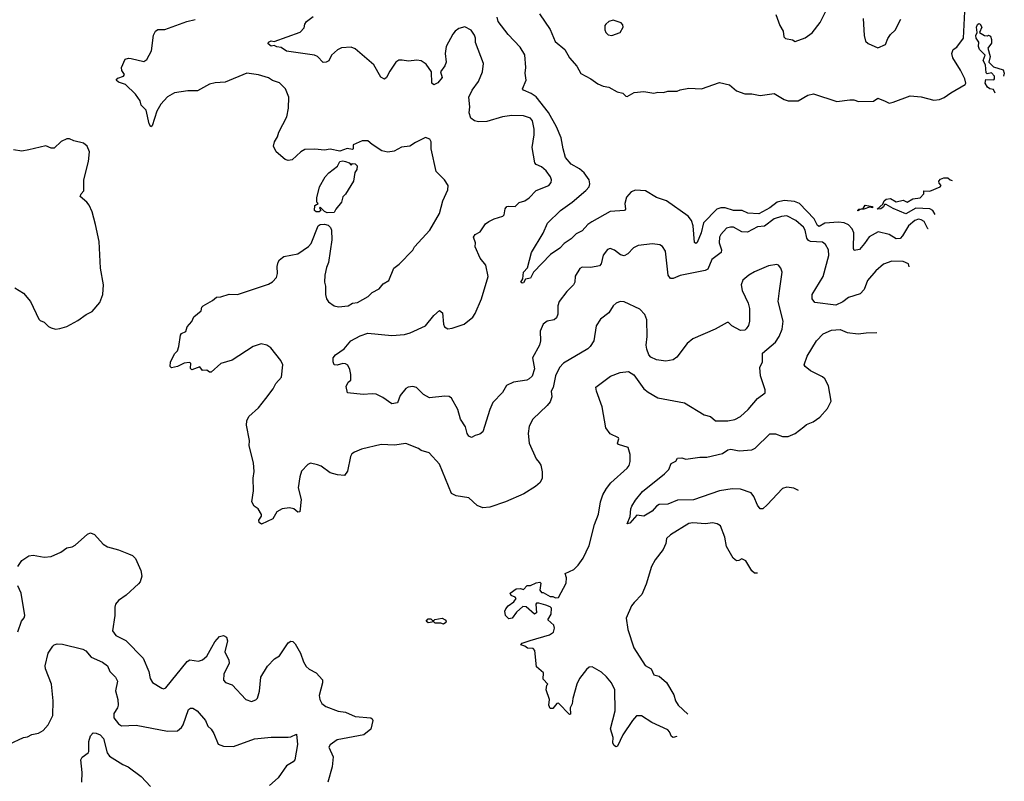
# Model space of a CAD drawing. Extents: x 2133461 to 2293071, y 753526 to 916327.
# Tile 14 of 256: x 2220349 to 2227378, y 762691 to 768127. Entities that reach past the tile are written whole.
import ezdxf

# ---------------------------------------------------------------- set-up
doc = ezdxf.new("R2010")
doc.units = 0

msp = doc.modelspace()

# ---------------------------------------------------------------- linework, layer by layer
at = {"layer": '0CON10XD'}
for points in [[(2224059.3, 768169.3), (2224135, 768057.5), (2224171.7, 767971.7), (2224240, 767915), (2224273.8, 767855), (2224325.6, 767795.6), (2224355, 767743.3), (2224425.8, 767705.8), (2224475, 767668.8), (2224515, 767653.3), (2224555, 767646.2), (2224615, 767613.3), (2224653.9, 767603.9), (2224675, 767582.5), (2224685, 767580), (2224735, 767606.7), (2224805, 767615.8), (2224875, 767603.8), (2224905, 767610), (2224945, 767607.5), (2224975, 767616.7), (2225043, 767617), (2225063, 767627), (2225125, 767637.5), (2225215, 767634), (2225345, 767680), (2225415, 767663.3), (2225465, 767620), (2225525, 767597.5), (2225575, 767598.9), (2225635, 767587.1), (2225735, 767599.5), (2225805, 767556.9), (2225835, 767548.1), (2225905, 767548.1), (2225975, 767588.8), (2226015, 767598.8), (2226183.2, 767543.2), (2226275, 767555.6), (2226304.4, 767554.4), (2226335.9, 767544.1), (2226443.6, 767546.4), (2226475, 767566.7), (2226527.5, 767545), (2226555, 767532), (2226585, 767538), (2226705.5, 767584.5), (2226785, 767575.7), (2226875, 767552.5), (2226915, 767558), (2226948.3, 767571.7), (2226995, 767606.2), (2227098.8, 767665), (2227102, 767675), (2227095.5, 767705), (2227065, 767766.9), (2227010.4, 767855), (2227002.5, 767885), (2227012.9, 767915), (2227038, 767932), (2227085.5, 767995), (2227095.7, 768185.7)], [(2225746.7, 768163.3), (2225776.2, 768085), (2225800, 768045), (2225804.1, 768004.1), (2225815, 767992.5), (2225865, 767982.5), (2225885, 767972.5), (2225955, 767996.7), (2226005.5, 768034.5), (2226063.2, 768106.8), (2226105, 768193.3)], [(2222055, 767733.3), (2221970, 767745), (2221815, 767681.4), (2221745, 767677.1), (2221705, 767668.1), (2221619.7, 767620.3), (2221550.3, 767619.7), (2221455, 767605.6), (2221405, 767575.6), (2221357.8, 767525), (2221329.5, 767475), (2221295, 767370), (2221285, 767362.5), (2221274, 767385), (2221251.2, 767481.2), (2221216.4, 767516.4), (2221208.3, 767548.3), (2221176.1, 767596.1), (2221105, 767663.8), (2221055, 767681.2), (2221037.5, 767695), (2221049.3, 767710.7), (2221090, 767725), (2221097.5, 767735), (2221077.5, 767765), (2221076.7, 767785), (2221102.5, 767845), (2221125, 767853.8), (2221145, 767851.2), (2221235, 767828), (2221256.8, 767843.2), (2221291.2, 767905), (2221304, 768016), (2221318.8, 768045), (2221335, 768056.2), (2221385, 768057.5), (2221543.3, 768115), (2221601.2, 768128.8)], [(2226699.4, 766364.3), (2226693.9, 766383.9), (2226655, 766400.8), (2226575, 766404.2), (2226515, 766382), (2226461.4, 766335), (2226401.4, 766265), (2226377.6, 766202.4), (2226348.3, 766171.7), (2226265, 766144.2), (2226225, 766114.3), (2226175, 766090), (2226025, 766110), (2226006, 766135), (2226005.7, 766165), (2226084.4, 766295), (2226124.2, 766444.2), (2226122.5, 766485), (2226101.7, 766521.7), (2226079.1, 766539.1), (2225995, 766544.6), (2225981, 766551), (2225968.1, 766568.1), (2225955.3, 766625), (2225945, 766645.6), (2225890, 766695), (2225825, 766726.5), (2225787, 766723), (2225735, 766705.5), (2225665.2, 766654.8), (2225615, 766648.8), (2225545, 766611.8), (2225505, 766613.1), (2225445, 766645.8), (2225422.7, 766647.3), (2225395, 766640), (2225354.2, 766595), (2225344.4, 766575), (2225342.5, 766535), (2225360, 766485), (2225355.6, 766465), (2225290, 766415), (2225262.4, 766347.6), (2225241.9, 766338.1), (2225065, 766301.8), (2225015, 766280), (2224995, 766281.2), (2224977.5, 766305), (2224958.8, 766475), (2224937.7, 766507.7), (2224919.5, 766519.5), (2224867.3, 766527.3), (2224765, 766515.5), (2224731.5, 766498.5), (2224691.2, 766455), (2224665, 766441.2), (2224638.8, 766448.8), (2224595, 766483.3), (2224565, 766493.3), (2224545, 766486.7), (2224514.1, 766445.9), (2224500.8, 766385), (2224488.8, 766371.2), (2224425, 766357.5), (2224365, 766360), (2224348.3, 766351.7), (2224315, 766297.5), (2224310.8, 766255), (2224301.4, 766235), (2224255, 766187.5), (2224200.8, 766115), (2224191.4, 766085), (2224190.6, 766025), (2224180.9, 765999.1), (2224165, 765986), (2224113.3, 765975), (2224085.6, 765954.4), (2224065.7, 765905), (2224065.8, 765835), (2224058.6, 765805), (2224008.9, 765715), (2224023.8, 765635), (2224007.2, 765582.8), (2223986.9, 765563.1), (2223968.8, 765555), (2223875, 765540), (2223823.4, 765516.6), (2223795, 765466), (2223727.5, 765395), (2223704.2, 765345), (2223654.4, 765185.6), (2223635, 765169.2), (2223600.8, 765159.2), (2223575, 765146.2), (2223554.2, 765154.2), (2223542.5, 765175), (2223531.7, 765221.7), (2223495, 765276.7), (2223476.3, 765346.3), (2223430.8, 765425), (2223415, 765437.5), (2223385, 765439.4), (2223275, 765427.5), (2223231.2, 765451.2), (2223182.3, 765502.3), (2223155, 765510), (2223122.5, 765505), (2223106.2, 765495), (2223065.9, 765444.1), (2223046.8, 765393.2), (2223006.4, 765386.4), (2222941.2, 765431.2), (2222894.1, 765454.1), (2222865, 765457.5), (2222802, 765452), (2222690, 765465), (2222680.7, 765509.3), (2222695, 765540), (2222712.5, 765555), (2222713.3, 765595), (2222705, 765630), (2222690.7, 765660.7), (2222675, 765671.2), (2222655, 765673.8), (2222615, 765661.2), (2222595, 765663.3), (2222586.2, 765685), (2222586.7, 765715), (2222604.2, 765735.8), (2222665, 765779.2), (2222714.2, 765835), (2222780.5, 765870.5), (2222835, 765890), (2223005, 765872.7), (2223095, 765880.5), (2223137.4, 765892.6), (2223245, 765942.5), (2223305, 766016.2), (2223345, 766052.5), (2223366.2, 766035), (2223374.2, 765955), (2223382, 765935), (2223405, 765922), (2223437.5, 765925), (2223521.2, 765955), (2223583.8, 766005), (2223600.3, 766029.7), (2223645.5, 766134.5), (2223692.9, 766295), (2223675.7, 766375), (2223636.7, 766425), (2223600, 766505), (2223602.9, 766535), (2223589.2, 766575), (2223601.2, 766595), (2223636.6, 766613.4), (2223675, 766670), (2223697.5, 766687.5), (2223735, 766706), (2223797.5, 766725), (2223806.7, 766735), (2223815, 766777.5), (2223827, 766793), (2223835, 766797.1), (2223885, 766793.5), (2223915, 766822), (2223955, 766833.8), (2223986.2, 766855), (2224035, 766907.5), (2224126.2, 766945), (2224142, 766965), (2224144.3, 766985), (2224139.4, 767005), (2224108.3, 767048.3), (2224075, 767077.1), (2224035, 767094), (2224027.5, 767105), (2224007.5, 767215), (2224021.1, 767305), (2224020.6, 767345), (2224010.8, 767405), (2223995, 767424), (2223945, 767440), (2223863.4, 767443.4), (2223796.3, 767433.7), (2223685, 767400), (2223625, 767398.6), (2223595, 767405.8), (2223570.8, 767425), (2223557.7, 767462.3), (2223562.5, 767505), (2223555.5, 767575), (2223578.1, 767625), (2223623.3, 767686.7), (2223654, 767755), (2223661.2, 767815), (2223604, 767965), (2223603.8, 767995), (2223595, 768017.5), (2223571.7, 768051.7), (2223526.1, 768076.1), (2223485, 768063.8), (2223456.7, 768045), (2223440, 768025), (2223394.2, 767935), (2223386.2, 767885), (2223393.8, 767825), (2223385, 767797.5), (2223353.3, 767755), (2223364, 767715), (2223335, 767677.5), (2223305, 767662.5), (2223292, 767675), (2223290, 767755), (2223250.9, 767810.9), (2223215, 767834), (2223185, 767838), (2223125, 767830.8), (2223079.5, 767839.5), (2223055, 767838), (2223035, 767823.8), (2222990.3, 767759.7), (2222968.8, 767715), (2222953.9, 767703.9), (2222927.7, 767717.7), (2222876.2, 767805), (2222745, 767919.4), (2222715, 767930.6), (2222645.8, 767925.8), (2222617.8, 767912.2), (2222575.8, 767875), (2222555, 767833.3), (2222536.4, 767823.6), (2222515, 767822.5), (2222474.4, 767864.4), (2222454.4, 767874.4), (2222255, 767902.5), (2222215, 767930), (2222185, 767932.5), (2222165, 767942.5), (2222145, 767937.5), (2222123.9, 767953.9), (2222125, 767966.7), (2222145, 767976.2), (2222165, 767972.5), (2222352.3, 768037.7), (2222380.7, 768069.3), (2222383.8, 768095), (2222396.2, 768115), (2222445, 768150)], [(2226832.9, 766634.1), (2226831.9, 766635), (2226805, 766686.2), (2226785, 766699.5), (2226765, 766703.4), (2226737.7, 766695), (2226692.5, 766655), (2226651.9, 766585), (2226634, 766566), (2226605, 766563.7), (2226555, 766593.4), (2226477.4, 766612.6), (2226413.4, 766576.6), (2226379.5, 766530.5), (2226345, 766488.2), (2226305, 766478.8), (2226300, 766495), (2226304.4, 766605), (2226291.7, 766635), (2226265, 766663.7), (2226235, 766678.1), (2226195, 766683.2), (2226095.8, 766675), (2226055, 766652.1), (2226045, 766658.9), (2226020.5, 766705), (2225915, 766814.8), (2225879.9, 766829.9), (2225805, 766836.8), (2225755.3, 766825), (2225705, 766783.3), (2225625, 766742.6), (2225547.1, 766747.1), (2225505.8, 766765.8), (2225445, 766765.6), (2225385, 766784.2), (2225355, 766783.6), (2225325, 766774.8), (2225231.4, 766678.6), (2225214.1, 766605), (2225185, 766536.2), (2225175, 766528.8), (2225165, 766537.5), (2225157.2, 766655), (2225144.7, 766695), (2225120.7, 766725), (2224965.5, 766835.5), (2224895, 766858.7), (2224815.9, 766905.9), (2224745, 766910), (2224715, 766898.2), (2224679.8, 766860.2), (2224670, 766815), (2224672.9, 766775), (2224666, 766765), (2224565, 766758.5), (2224433.1, 766685), (2224405, 766664.4), (2224365, 766620.6), (2224321.7, 766598.3), (2224285, 766563.1), (2224235, 766529.2), (2224205, 766495.8), (2224138.3, 766451.7), (2224017.5, 766325), (2223995, 766283.3), (2223960, 766275), (2223945, 766250), (2223935, 766247.5), (2223927.5, 766255), (2223941.7, 766278.3), (2223946.2, 766325), (2223974.3, 766355.7), (2224001.9, 766465), (2224086.4, 766603.6), (2224115.7, 766675), (2224208.6, 766765), (2224292.9, 766825), (2224390.7, 766909.3), (2224413.5, 766935), (2224420, 766955), (2224414.1, 766985), (2224379.7, 767035), (2224345, 767063.4), (2224286.5, 767096.5), (2224245, 767144.2), (2224227.5, 767205), (2224214.4, 767285), (2224181.5, 767361.5), (2224123.7, 767465), (2224036.2, 767576.2), (2224000.7, 767600.7), (2223946.2, 767625), (2223938.6, 767635), (2223965.3, 767695), (2223957.4, 767745), (2223961.8, 767785), (2223955.4, 767875.4), (2223921.3, 767931.3), (2223835, 768021.4), (2223765, 768113.3), (2223757.5, 768145)], [(2224575, 768013.3), (2224636.7, 768035), (2224656.7, 768075), (2224655, 768090), (2224642.5, 768105), (2224585, 768123.8), (2224555, 768113.3), (2224533.3, 768095), (2224526.7, 768085), (2224526.2, 768055), (2224533.8, 768035), (2224549.3, 768019.3), (2224575, 768013.3)], [(2226369.2, 768135), (2226376.7, 768015), (2226387.5, 767975), (2226406.4, 767956.4), (2226475, 767927.5), (2226528.8, 767951.2), (2226545, 767992.5), (2226565, 768022.5), (2226598.3, 768051.7), (2226639.5, 768130.5)], [(2227312.2, 767602.4), (2227299.3, 767629.3), (2227275, 767633.8), (2227256.7, 767645), (2227241.2, 767675), (2227245, 767700), (2227301.7, 767698.3), (2227307.5, 767705), (2227306.7, 767723.3), (2227285, 767747.5), (2227255, 767740), (2227248.3, 767748.3), (2227243.3, 767805), (2227227.5, 767835), (2227240, 767875), (2227200, 767915), (2227193.8, 767935), (2227196.1, 767966.1), (2227176.7, 767995), (2227173.6, 768013.6), (2227183, 768037), (2227178, 768075), (2227185, 768092.5), (2227195, 768100), (2227205.9, 768095.9), (2227216, 768075), (2227200, 768035), (2227235, 768013.3), (2227257, 768013), (2227265, 768016.7), (2227279.3, 768009.3), (2227286.7, 767985), (2227285, 767960), (2227260, 767925), (2227276.7, 767865), (2227267.5, 767825), (2227301.2, 767791.2), (2227369.3, 767769.3), (2227377.5, 767745), (2227372.9, 767724.8)], [(2225039.6, 763011.5), (2225015, 763003.3), (2225001.7, 763011.7), (2224988.8, 763045), (2224975, 763058), (2224861.7, 763111.7), (2224787.7, 763157.7), (2224752.3, 763157.7), (2224722.5, 763125), (2224655, 763022.5), (2224617.5, 762942.5), (2224605, 762936.7), (2224589.5, 762949.5), (2224583.8, 762965), (2224586.7, 763005), (2224567.5, 763065), (2224598.8, 763195), (2224598, 763345), (2224574.2, 763395), (2224538, 763438), (2224501.5, 763471.5), (2224435, 763507.5), (2224414.3, 763505.7), (2224395, 763490), (2224346.2, 763425), (2224326.2, 763385), (2224297, 763283), (2224292.5, 763245), (2224277.5, 763215), (2224280, 763170), (2224275, 763167.5), (2224195, 763250), (2224183.6, 763246.4), (2224155, 763210), (2224135, 763210), (2224127.5, 763235), (2224130, 763275), (2224107.5, 763345), (2224113, 763377), (2224120, 763385), (2224085, 763420), (2224087.5, 763465), (2224038.3, 763508.3), (2224027.5, 763625), (2224015, 763640), (2223975, 763642.5), (2223955, 763656.7), (2223927.5, 763665), (2223935, 763678), (2223994.3, 763695.7), (2224132.3, 763737.7), (2224158.8, 763755), (2224166, 763785), (2224161.2, 763805), (2224118.8, 763845), (2224141.9, 763885), (2224146, 763926), (2224136.1, 763936.1), (2224105, 763947.5), (2224055, 763962.5), (2224038.3, 763961.7), (2224032.5, 763955), (2224037.5, 763895), (2224025, 763883.8), (2223965, 763936.7), (2223940.7, 763939.3), (2223895, 763897.5), (2223865, 763856.7), (2223841.2, 763851.2), (2223816.7, 763875), (2223813.3, 763905), (2223818.3, 763921.7), (2223836.1, 763943.9), (2223877, 763973), (2223892.5, 763995), (2223886.1, 764006.1), (2223857, 764017), (2223850, 764035), (2223894.2, 764065.8), (2223925, 764067.5), (2223945, 764060), (2223971.2, 764088.8), (2223995, 764090), (2224035, 764108.8), (2224063, 764113), (2224070, 764105), (2224062.5, 764055), (2224075, 764040), (2224085, 764040), (2224135, 764010), (2224155, 764010), (2224175, 764000), (2224195, 764002.5), (2224250, 764105), (2224253, 764143), (2224242.5, 764175), (2224305.7, 764204.3), (2224336.4, 764233.6), (2224370.8, 764285), (2224413.9, 764373.9), (2224452.7, 764525), (2224482, 764598), (2224494.5, 764685), (2224512.5, 764735), (2224537.9, 764782.1), (2224568.9, 764821.1), (2224685, 764926.2), (2224699.2, 764945), (2224707.1, 764975), (2224705.8, 765025), (2224693.3, 765075), (2224623.3, 765095), (2224616.7, 765105), (2224626.2, 765135), (2224623.6, 765143.6), (2224565, 765171.2), (2224534.4, 765214.4), (2224508, 765365), (2224466.1, 765476.1), (2224462.5, 765505), (2224566.1, 765583.9), (2224635, 765610), (2224695, 765616.7), (2224733, 765593), (2224805, 765493.3), (2224835, 765468.8), (2224905, 765429.2), (2225095, 765392), (2225235, 765308), (2225280, 765295), (2225315, 765264), (2225405, 765263.1), (2225455, 765274.3), (2225493.8, 765295), (2225549.2, 765345), (2225616.8, 765423.2), (2225671.2, 765465), (2225671.2, 765485), (2225636.7, 765585), (2225632.9, 765645), (2225651.2, 765685), (2225652.5, 765747.5), (2225743.3, 765825), (2225770, 765865), (2225792.3, 765917.7), (2225800, 765975), (2225764.2, 766115.8), (2225772, 766192), (2225791.2, 766325), (2225783.3, 766355), (2225766.1, 766376.1), (2225755, 766380), (2225695, 766370), (2225595, 766328), (2225555, 766304), (2225512.1, 766267.9), (2225500, 766235), (2225506.2, 766195), (2225549.4, 766105), (2225558.9, 766065), (2225559.2, 765975), (2225552, 765945), (2225535, 765920), (2225525, 765911.2), (2225495, 765908.8), (2225431.7, 765941.7), (2225410, 765965), (2225400, 765965), (2225312.7, 765917.3), (2225155, 765850), (2225114, 765816), (2225040.2, 765719.8), (2225015, 765700), (2224961.2, 765691.2), (2224895, 765700), (2224855, 765718.8), (2224840, 765735), (2224825.7, 765775.7), (2224821.9, 765805), (2224827.1, 765865), (2224825.7, 765985), (2224812.1, 766022.1), (2224775, 766060.8), (2224665, 766112.9), (2224635, 766116), (2224606.7, 766105), (2224585.7, 766084.3), (2224555, 766036.2), (2224495, 765988.8), (2224465, 765942.5), (2224448.1, 765835), (2224422, 765795), (2224405, 765778), (2224231.2, 765675), (2224201.4, 765645), (2224172.9, 765585), (2224157.5, 765502.5), (2224144.2, 765475), (2224147.1, 765435), (2224135, 765400), (2224115, 765373.8), (2224013.2, 765276.8), (2223986, 765225), (2223980, 765175), (2223987.1, 765105), (2224035, 764993.3), (2224057.6, 764967.6), (2224068.3, 764948.3), (2224079.3, 764899.3), (2224078.1, 764855), (2224064.2, 764825), (2224031.9, 764795), (2223946.9, 764743.1), (2223816, 764685), (2223705, 764648.2), (2223655, 764643.1), (2223615, 764659.1), (2223555, 764713.6), (2223465, 764728.8), (2223431.5, 764745), (2223346.9, 764955), (2223272.5, 765035), (2223215, 765052), (2223195, 765066), (2223105, 765102.5), (2223025, 765091.4), (2222930, 765095), (2222788.8, 765061.2), (2222738.3, 765041.7), (2222721.2, 765028.8), (2222711.4, 765008.6), (2222688.6, 764905), (2222666.8, 764873.2), (2222618.3, 764878.3), (2222565, 764894), (2222500.9, 764940.9), (2222475, 764951.2), (2222425, 764962.5), (2222405, 764953.3), (2222361.2, 764905), (2222348, 764865), (2222337.5, 764785), (2222358.3, 764701.7), (2222350, 764615), (2222335, 764613.3), (2222305.9, 764635.9), (2222275, 764644), (2222222.7, 764637.3), (2222185, 764613.8), (2222155.6, 764564.4), (2222075, 764527.5), (2222059.3, 764539.3), (2222056.7, 764555), (2222076, 764584), (2222076, 764595), (2222051.2, 764635), (2222024.2, 764654.2), (2222006.7, 764685), (2222019.2, 764765), (2222015.5, 764855), (2222023, 764903), (2222018.1, 764965), (2221988, 765085), (2221988.6, 765125), (2221967.7, 765232.3), (2221970, 765265), (2221986, 765295), (2222053.2, 765356.8), (2222107.5, 765422.5), (2222157.6, 765492.4), (2222178.3, 765531.7), (2222219.2, 765575), (2222227.5, 765665), (2222214.3, 765694.3), (2222142, 765785), (2222113.3, 765805), (2222073, 765813), (2222016.2, 765795), (2221865, 765697.1), (2221785, 765674), (2221715, 765612.5), (2221705, 765612.5), (2221685, 765626.7), (2221655, 765623.3), (2221635, 765650), (2221578.3, 765628.3), (2221568.3, 765638.3), (2221570, 765675), (2221559.5, 765679.5), (2221524.4, 765675.6), (2221475, 765652), (2221432.5, 765642.5), (2221422.5, 765652.5), (2221426.2, 765685), (2221457.5, 765745), (2221476.2, 765765), (2221486, 765794), (2221496.2, 765875), (2221505, 765886.7), (2221535, 765902.5), (2221543.8, 765935), (2221577.5, 765972.5), (2221592.5, 766007.5), (2221645, 766050), (2221650, 766075), (2221660, 766085), (2221725, 766122.5), (2221755, 766147.5), (2221785, 766150), (2221845, 766167.5), (2221905, 766165.8), (2222125, 766239.2), (2222154.3, 766255.7), (2222182.5, 766287.5), (2222188.6, 766315), (2222187.5, 766365), (2222194, 766396), (2222205, 766412.5), (2222235, 766437.5), (2222334.3, 766455.7), (2222411.7, 766508.3), (2222430.3, 766529.7), (2222480, 766655), (2222493.8, 766665), (2222525, 766667.3), (2222550.7, 766660.7), (2222568, 766645), (2222573.9, 766626.1), (2222578.6, 766555), (2222552.9, 766395), (2222540.5, 766359.5), (2222528.6, 766305), (2222525.8, 766255), (2222532, 766225), (2222532, 766165), (2222538.8, 766135), (2222553, 766113), (2222595, 766086.2), (2222625, 766078.8), (2222695, 766086.2), (2222725, 766103.8), (2222760.5, 766109.5), (2222837.3, 766152.7), (2222865, 766180), (2222915, 766206.7), (2222945, 766241.2), (2222983.3, 766265), (2223020, 766355), (2223057.7, 766382.3), (2223155, 766482.5), (2223167.5, 766505), (2223277.5, 766625), (2223345.9, 766744.1), (2223370, 766835), (2223406.4, 766913.6), (2223407.5, 766945), (2223382.5, 766985), (2223322.7, 767042.7), (2223286.2, 767205), (2223285.9, 767255.9), (2223277.5, 767275), (2223245, 767286.7), (2223175, 767251.2), (2223135, 767224.3), (2223075, 767218), (2223022.1, 767187.9), (2222977.3, 767182.7), (2222935, 767192), (2222865, 767236.7), (2222835, 767263.3), (2222795, 767263.8), (2222730, 767235), (2222730, 767205), (2222725, 767200), (2222687, 767207), (2222635, 767190), (2222565, 767204), (2222525, 767195.8), (2222455, 767203.1), (2222385, 767200), (2222355, 767183.8), (2222295, 767126.7), (2222265, 767122.5), (2222245, 767130), (2222179.2, 767185), (2222161.9, 767225), (2222168.6, 767255), (2222189.1, 767290.9), (2222199.2, 767325), (2222255.6, 767435), (2222268.1, 767495), (2222271.2, 767575), (2222246.2, 767635), (2222205, 767676.7), (2222155, 767694.2), (2222125, 767712.9), (2222055, 767733.3)], [(2220605, 765917.5), (2220635, 765922.5), (2220685, 765937.5), (2220765, 765980), (2220825, 766023.3), (2220865.8, 766044.2), (2220920.7, 766109.3), (2220943, 766167), (2220946.7, 766235), (2220926.7, 766355), (2220916, 766545), (2220890, 766665), (2220866, 766755), (2220844.2, 766804.2), (2220828.8, 766825), (2220782, 766865), (2220788.8, 766885), (2220806.2, 766906.2), (2220808, 766985), (2220840, 767115), (2220846.7, 767185), (2220830, 767225), (2220805, 767246.7), (2220735, 767263.8), (2220705, 767277.5), (2220685, 767275.8), (2220645, 767258), (2220595, 767211.2), (2220575, 767211.2), (2220537, 767227), (2220415, 767198.8), (2220365, 767190), (2220305, 767198.8)], [(2222545, 766748.8), (2222525, 766757.5), (2222495, 766790), (2222490, 766785), (2222500, 766765), (2222487.5, 766755), (2222465, 766756), (2222454.4, 766765), (2222455, 766800), (2222480, 766815), (2222470, 766825), (2222470, 766855), (2222488.8, 766935), (2222530.8, 767005), (2222557.1, 767035), (2222618, 767082), (2222635, 767116), (2222655, 767120), (2222675.8, 767115.8), (2222700, 767105), (2222715, 767090), (2222725, 767100), (2222745, 767097.5), (2222757.5, 767085), (2222757, 767057), (2222742.5, 767037.5), (2222731.8, 766975), (2222675, 766881.2), (2222656.1, 766863.9), (2222645.6, 766825), (2222606.7, 766775), (2222595, 766750), (2222545, 766748.8)], [(2226883.4, 766736), (2226866.5, 766765), (2226845, 766778), (2226745, 766783.1), (2226675, 766742), (2226585, 766780), (2226535, 766808.8), (2226522.5, 766807.5), (2226515, 766792.5), (2226495, 766776.7), (2226470, 766775), (2226510, 766810), (2226518.8, 766835), (2226535, 766847.5), (2226565, 766850.6), (2226605, 766827.1), (2226655, 766840), (2226685, 766823.8), (2226725, 766848.6), (2226777.5, 766855), (2226802.5, 766885), (2226803, 766907), (2226845, 766903.3), (2226920, 766935), (2226927.5, 766945), (2226911.7, 766961.7), (2226910, 766975), (2226921.7, 766988.3), (2226945, 766997.5), (2226975, 766997.5), (2226990, 766985), (2227004.3, 766980.2)], [(2226335, 766764.2), (2226330, 766765), (2226340, 766775), (2226369.3, 766780.7), (2226385, 766803.3), (2226436.2, 766795), (2226436.4, 766783.6), (2226415, 766790), (2226375, 766774.2), (2226347.5, 766772.5), (2226335, 766764.2)], [(2220314.4, 766214.4), (2220376.3, 766176.3), (2220425.5, 766115.5), (2220485, 765990), (2220495, 765980), (2220525, 765967.5), (2220555, 765937.5), (2220575, 765927.5), (2220605, 765917.5)], [(2225908.1, 764766), (2225875, 764783.5), (2225825, 764791.9), (2225795, 764781.4), (2225685, 764665.8), (2225652.7, 764637.3), (2225635, 764636), (2225615, 764662), (2225590, 764725), (2225571.4, 764751.4), (2225495, 764776.2), (2225435, 764779.3), (2225345, 764765.3), (2225158.8, 764701.2), (2225045, 764698.5), (2224975, 764668.6), (2224915, 764667.5), (2224894.2, 764655), (2224865, 764620), (2224840, 764605), (2224805, 764583.3), (2224755, 764591.2), (2224705, 764533.3), (2224685, 764530), (2224707.5, 764582.5), (2224711.4, 764635), (2224718.6, 764655), (2224745, 764698.8), (2224795, 764758.8), (2224952, 764885), (2224982.3, 764917.7), (2225000, 764960), (2225033, 764977), (2225045, 764996.7), (2225075, 765000), (2225105, 764991.2), (2225205, 765004.5), (2225255, 765003.8), (2225365, 765031.2), (2225405, 765056.9), (2225425, 765062.1), (2225485, 765050), (2225575, 765056.5), (2225600.2, 765069.8), (2225705, 765172.5), (2225745, 765171.1), (2225795, 765152.2), (2225835, 765151.8), (2225885, 765172.7), (2225947.6, 765222.4), (2225965, 765238.5), (2226012.8, 765257.2), (2226059.7, 765290.3), (2226115, 765351.2), (2226141.4, 765405), (2226122.9, 765515), (2226095.8, 765565), (2226079.3, 765579.3), (2225995, 765622), (2225955, 765652), (2225949.2, 765665), (2225970, 765725), (2226036.4, 765835), (2226085, 765885.4), (2226145, 765912.3), (2226205, 765917.1), (2226255, 765895.8), (2226334.5, 765884.5), (2226392.6, 765892.6), (2226467, 765894.8)], [(2225616.7, 764177.3), (2225595, 764177.5), (2225575, 764192.5), (2225532.5, 764265), (2225505, 764280), (2225482.3, 764267.7), (2225465, 764266), (2225442, 764285), (2225395, 764367.5), (2225382, 764435), (2225352.5, 764515), (2225328.8, 764528.8), (2225295, 764536), (2225245, 764530), (2225155, 764535.6), (2225125, 764531.4), (2224995, 764451.2), (2224966.7, 764425), (2224961.7, 764388.3), (2224943.6, 764346.4), (2224885, 764272), (2224858.5, 764225), (2224820.6, 764099.4), (2224789.5, 764025), (2224735, 763968.1), (2224717.1, 763945), (2224678.9, 763855), (2224690, 763775), (2224733.1, 763643.1), (2224815, 763518), (2224857.5, 763495), (2224875, 763452.5), (2224915, 763442.5), (2224966.4, 763396.4), (2225018.8, 763308.8), (2225031.2, 763265), (2225048.8, 763235), (2225118.2, 763170.3)], [(2220335, 764224.3), (2220365, 764266.7), (2220415, 764300), (2220445, 764306.2), (2220525, 764291.2), (2220575, 764296.2), (2220644.2, 764325.8), (2220685, 764358.8), (2220724.1, 764365.9), (2220745, 764378), (2220833.6, 764456.4), (2220855, 764464.3), (2220882.4, 764452.4), (2220946.2, 764385), (2220975, 764366), (2221055, 764342.9), (2221125, 764313.8), (2221155, 764302), (2221175, 764281.2), (2221214.5, 764195), (2221221.4, 764155), (2221208.8, 764115), (2221198.3, 764101.7), (2221109.4, 764020.6), (2221055, 763982), (2221034, 763955), (2221027.5, 763935), (2221027.8, 763875), (2221012.9, 763765), (2221035, 763732), (2221106.2, 763696.2), (2221230.5, 763570.5), (2221271.4, 763475), (2221281.4, 763425), (2221296.8, 763396.8), (2221365, 763356), (2221375, 763352.5), (2221392.1, 763357.9), (2221545, 763547.1), (2221565, 763558.1), (2221625, 763550), (2221655, 763559.4), (2221685, 763585.7), (2221722, 763648), (2221743.1, 763686.9), (2221775, 763723.8), (2221805, 763732), (2221825, 763721.2), (2221832.9, 763695), (2221812.9, 763615), (2221842.9, 763555), (2221844.3, 763535), (2221806, 763455), (2221804.2, 763414.2), (2221817.7, 763397.7), (2221865, 763378.8), (2221962.5, 763275), (2222005, 763260), (2222035, 763272.5), (2222046.7, 763285), (2222060, 763335), (2222071.2, 763435), (2222117.7, 763512.3), (2222167.5, 763565), (2222204.2, 763585.8), (2222265, 763680), (2222285, 763691.2), (2222298.3, 763688.3), (2222315, 763673.3), (2222354, 763605), (2222374.2, 763544.2), (2222395, 763510), (2222415, 763492), (2222465, 763466.2), (2222511.4, 763415), (2222511.9, 763395), (2222487.1, 763305), (2222490.8, 763275), (2222505, 763246.2), (2222534.5, 763224.5), (2222623, 763193), (2222675, 763184.4), (2222744.6, 763154.6), (2222855, 763144.4), (2222866.2, 763136.2), (2222869.4, 763125), (2222856.8, 763063.2), (2222805, 763022.5), (2222615, 762986.7), (2222565, 762951.2), (2222556.2, 762935), (2222585.8, 762865), (2222580, 762795), (2222550, 762685)], [(2220335, 763757.5), (2220361.2, 763835), (2220381.4, 763858.6), (2220385.6, 763875), (2220360.6, 764035), (2220335, 764086.7)], [(2223375, 763812.5), (2223355, 763820), (2223315, 763820), (2223305, 763830), (2223265, 763822.5), (2223250, 763835), (2223265, 763850), (2223285, 763850), (2223295, 763840), (2223305, 763840), (2223313, 763847), (2223365, 763856), (2223387.5, 763845), (2223392.5, 763835), (2223390, 763825), (2223375, 763812.5)], [(2220275, 762956.7), (2220376.1, 763003.9), (2220405, 763008.8), (2220435, 763026.2), (2220482.5, 763035), (2220517.5, 763055), (2220553.3, 763095), (2220585, 763160), (2220589.4, 763265), (2220577.5, 763385), (2220534.2, 763495), (2220531.4, 763515), (2220553.5, 763605), (2220585, 763656.7), (2220595, 763666), (2220617.5, 763672.5), (2220655, 763671), (2220800.8, 763635), (2220822.2, 763622.2), (2220858.6, 763578.6), (2220940.6, 763540.6), (2220976.3, 763516.3), (2220992, 763475), (2221032.5, 763435), (2221047.1, 763405), (2221032.4, 763337.6), (2221049.4, 763275), (2221052.5, 763235), (2221048.1, 763215), (2221022.5, 763175), (2221020.3, 763145), (2221055, 763101.1), (2221075, 763086.9), (2221181.4, 763091.4), (2221405, 763048.1), (2221475, 763052.2), (2221505, 763074.3), (2221516.1, 763093.9), (2221555, 763203.3), (2221567.7, 763212.3), (2221585, 763214), (2221615.5, 763195.5), (2221676, 763125), (2221691.2, 763085), (2221715, 763063.3), (2221735, 763033.3), (2221765, 762956.2), (2221803.4, 762943.4), (2221875, 762939.4), (2222025, 762995.5), (2222145, 763005.6), (2222265, 763006.2), (2222285, 763008.8), (2222325, 763027.5), (2222331.4, 762955), (2222312.5, 762845), (2222300.6, 762829.4), (2222255, 762801.2), (2222195, 762716), (2222131.7, 762661.7)], [(2220793.3, 762685), (2220795.5, 762755), (2220786.5, 762845), (2220796.2, 762863.8), (2220838.8, 762895), (2220843.8, 762905), (2220842.5, 762975), (2220855.7, 763015), (2220875, 763038), (2220895, 763036.2), (2220922.7, 763022.7), (2220947.6, 762997.6), (2220973.6, 762893.6), (2220990.2, 762870.2), (2221085, 762811.2), (2221124.1, 762794.1), (2221216.7, 762725), (2221283.2, 762653.2)]]:
    msp.add_lwpolyline(points, dxfattribs=at)

doc.saveas('drawing.dxf')
